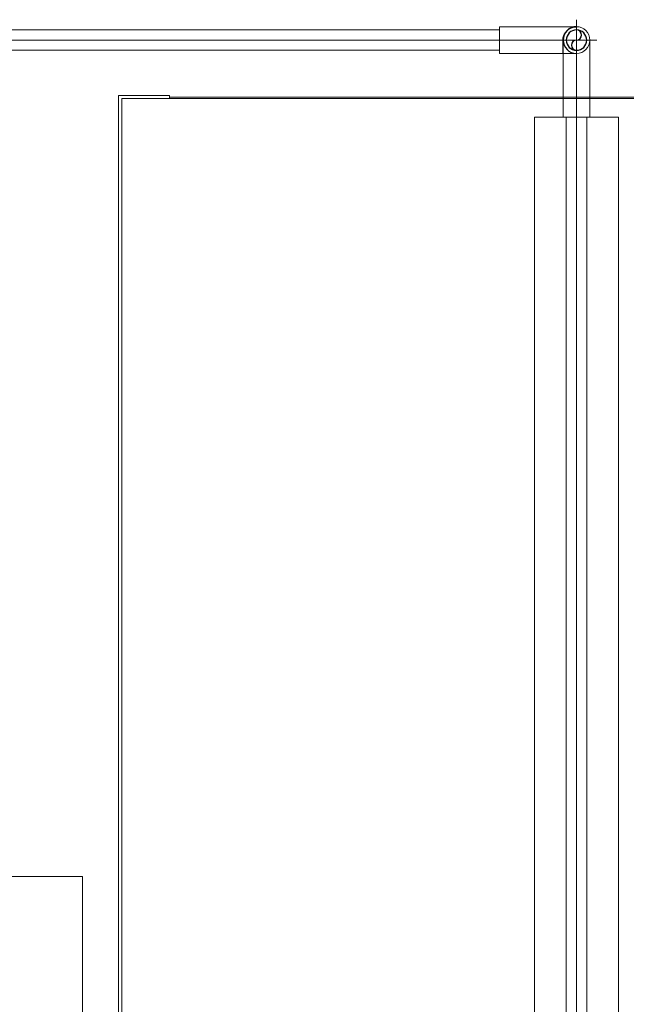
# Model space of a CAD drawing. Header units: millimetres. Extents: x -21756 to -17416, y -600 to 2500.
# Tile 14 of 23: x -20038 to -19848, y 1860 to 2168. Entities that reach past the tile are written whole.
import ezdxf

# ---------------------------------------------------------------- set-up
doc = ezdxf.new("R2010")
doc.units = ezdxf.units.MM
for name, color, linetype, lineweight in [('A-DETL-THIN', 151, 'Continuous', 25), ('I-FURN', 30, 'Continuous', 18), ('M-EQPM', 50, 'Continuous', 18), ('P-PIPE', 3, 'Continuous', 18), ('P-PIPE-CNTR', 3, 'Continuous', 18)]:
    doc.layers.add(name, color=color, linetype=linetype, lineweight=lineweight)

# ---------------------------------------------------------------- blocks, each defined once
blk = doc.blocks.new('Kitchen_Cabinets_FINSA_Pro-Oven-Larder-unit-rd4d_Blanc - Height - _2000 mm_-1376609-Elévation Sud')
at = {"layer": 'I-FURN'}
for p, q in [((-19990.65, 2144.75), (-20006.65, 2144.75)), ((-20006.65, 2144.75), (-20006.65, 144.75)), ((-19990.65, 2143.75), (-19990.65, 2144.75)), ((-19422.65, 2144.25), (-19990.65, 2144.25)), ((-19407.54, 2143.75), (-20005.54, 2143.75)), ((-20005.54, 2143.75), (-20005.54, 844.18))]:
    blk.add_line(p, q, dxfattribs=at)
blk = doc.blocks.new('Coude - tube frigo - Standard-V25-Elévation Sud')
at = {"layer": 'P-PIPE'}
for p, q in [((-19887.26, 2166.29), (-19887.26, 2162.09)), ((-19887.26, 2162.09), (-19887.26, 2157.89))]:
    blk.add_line(p, q, dxfattribs=at)
at = {"layer": 'P-PIPE', "flags": 128}
for points in [[(-19863.16, 2166.29), (-19863.18, 2166.29), (-19863.24, 2166.29), (-19863.34, 2166.29), (-19863.47, 2166.29), (-19863.64, 2166.29), (-19863.86, 2166.29), (-19864.1, 2166.29), (-19864.39, 2166.29), (-19864.71, 2166.29), (-19865.07, 2166.29), (-19865.46, 2166.29), (-19865.89, 2166.29), (-19866.35, 2166.29), (-19866.85, 2166.29), (-19867.37, 2166.29), (-19867.93, 2166.29), (-19868.52, 2166.29), (-19869.15, 2166.29), (-19869.8, 2166.29), (-19870.47, 2166.29), (-19871.18, 2166.29), (-19871.91, 2166.29), (-19872.66, 2166.29), (-19873.44, 2166.29), (-19874.24, 2166.29), (-19875.06, 2166.29), (-19875.91, 2166.29), (-19876.76, 2166.29), (-19877.64, 2166.29), (-19878.53, 2166.29), (-19879.44, 2166.29), (-19880.35, 2166.29), (-19881.28, 2166.29), (-19882.22, 2166.29), (-19883.17, 2166.29), (-19884.12, 2166.29), (-19885.08, 2166.29), (-19886.04, 2166.29), (-19887, 2166.29), (-19887.26, 2166.29)], [(-19887.26, 2157.89), (-19886.3, 2157.89), (-19885.34, 2157.89), (-19884.38, 2157.89), (-19883.42, 2157.89), (-19882.48, 2157.89), (-19881.54, 2157.89), (-19880.6, 2157.89), (-19879.68, 2157.89), (-19878.77, 2157.89), (-19877.88, 2157.89), (-19877, 2157.89), (-19876.14, 2157.89), (-19875.29, 2157.89), (-19874.46, 2157.89), (-19873.66, 2157.89), (-19872.87, 2157.89), (-19872.11, 2157.89), (-19871.37, 2157.89), (-19870.66, 2157.89), (-19869.98, 2157.89), (-19869.32, 2157.89), (-19868.69, 2157.89), (-19868.09, 2157.89), (-19867.52, 2157.89), (-19866.98, 2157.89), (-19866.48, 2157.89), (-19866.01, 2157.89), (-19865.57, 2157.89), (-19865.17, 2157.89), (-19864.8, 2157.89), (-19864.47, 2157.89), (-19864.18, 2157.89), (-19863.92, 2157.89), (-19863.7, 2157.89), (-19863.52, 2157.89), (-19863.37, 2157.89), (-19863.26, 2157.89), (-19863.2, 2157.89), (-19863.17, 2157.89), (-19863.16, 2157.89)]]:
    blk.add_lwpolyline(points, dxfattribs=at)
at = {"layer": 'P-PIPE'}
for start, end in [(0, 90), (270, 0)]:
    blk.add_arc((-19863.16, 2162.09), 4.2, start, end, dxfattribs=at)
blk = doc.blocks.new('HC_Heat Pump_GM_Saunier Duval_GeniaSet TEK_IS_kit complet_2C - HA 10-7_2 STB-985960-Elévation Sud')
at = {"layer": 'M-EQPM'}
for p, q in [((-20610.94, 1900), (-20019.94, 1900)), ((-20017.94, 1900), (-20019.94, 1900)), ((-20017.94, 1220), (-20017.94, 1900))]:
    blk.add_line(p, q, dxfattribs=at)
blk = doc.blocks.new('Coude - tube frigo - Standard-V26-Elévation Sud')
at = {"layer": 'A-DETL-THIN', "flags": 128}
for points in [[(-19867.36, 2162.09), (-19867.36, 2162.26), (-19867.35, 2162.42), (-19867.33, 2162.59), (-19867.31, 2162.76), (-19867.28, 2162.92), (-19867.24, 2163.09), (-19867.2, 2163.25), (-19867.15, 2163.41), (-19867.1, 2163.57), (-19867.03, 2163.72), (-19866.96, 2163.88), (-19866.89, 2164.03), (-19866.81, 2164.18), (-19866.72, 2164.32), (-19866.63, 2164.46), (-19866.53, 2164.6), (-19866.43, 2164.73), (-19866.32, 2164.86), (-19866.21, 2164.98), (-19866.09, 2165.1), (-19865.97, 2165.22), (-19865.84, 2165.33), (-19865.71, 2165.43), (-19865.57, 2165.53), (-19865.43, 2165.62), (-19865.29, 2165.71), (-19865.14, 2165.79), (-19864.99, 2165.87), (-19864.84, 2165.94), (-19864.69, 2166), (-19864.53, 2166.06), (-19864.37, 2166.11), (-19864.21, 2166.16), (-19864.04, 2166.2), (-19863.88, 2166.23), (-19863.71, 2166.25), (-19863.55, 2166.27), (-19863.38, 2166.28)], [(-19867.36, 2158.01), (-19867.36, 2158.27), (-19867.36, 2158.77), (-19867.36, 2159.24), (-19867.36, 2159.68), (-19867.36, 2160.08), (-19867.36, 2160.45), (-19867.36, 2160.78), (-19867.36, 2161.08), (-19867.36, 2161.33), (-19867.36, 2161.56), (-19867.36, 2161.74), (-19867.36, 2161.88), (-19867.36, 2161.99), (-19867.36, 2162.06)]]:
    blk.add_lwpolyline(points, dxfattribs=at)
at = {"layer": 'A-DETL-THIN'}
blk.add_arc((-19863.16, 2162.09), 4.2, 90, 270, dxfattribs=at)
at = {"layer": 'P-PIPE', "flags": 128}
for points in [[(-19858.96, 2161.78), (-19858.96, 2161.61), (-19858.96, 2161.4), (-19858.96, 2161.15), (-19858.96, 2160.87), (-19858.96, 2160.54), (-19858.96, 2160.19), (-19858.96, 2159.79), (-19858.96, 2159.37), (-19858.96, 2158.9), (-19858.96, 2158.41), (-19858.96, 2157.88), (-19858.96, 2157.32), (-19858.96, 2156.73), (-19858.96, 2156.11), (-19858.96, 2155.46), (-19858.96, 2154.78), (-19858.96, 2154.07), (-19858.96, 2153.34), (-19858.96, 2152.59), (-19858.96, 2151.81), (-19858.96, 2151.01), (-19858.96, 2150.19), (-19858.96, 2149.35), (-19858.96, 2148.49), (-19858.96, 2147.61), (-19858.96, 2146.72), (-19858.96, 2145.82), (-19858.96, 2144.9), (-19858.96, 2143.97), (-19858.96, 2143.03), (-19858.96, 2142.08), (-19858.96, 2141.13), (-19858.96, 2140.17), (-19858.96, 2139.21), (-19858.96, 2138.25), (-19858.96, 2137.99)], [(-19867.36, 2137.99), (-19867.36, 2138.95), (-19867.36, 2139.91), (-19867.36, 2140.87), (-19867.36, 2141.83), (-19867.36, 2142.78), (-19867.36, 2143.72), (-19867.36, 2144.65), (-19867.36, 2145.57), (-19867.36, 2146.48), (-19867.36, 2147.37), (-19867.36, 2148.25), (-19867.36, 2149.12), (-19867.36, 2149.96), (-19867.36, 2150.79), (-19867.36, 2151.6), (-19867.36, 2152.38), (-19867.36, 2153.14), (-19867.36, 2153.88), (-19867.36, 2154.59), (-19867.36, 2155.28), (-19867.36, 2155.93), (-19867.36, 2156.56), (-19867.36, 2157.16), (-19867.36, 2157.73), (-19867.36, 2158)]]:
    blk.add_lwpolyline(points, dxfattribs=at)

msp = doc.modelspace()

# ---------------------------------------------------------------- linework, layer by layer
at = {"layer": 'A-DETL-THIN'}
for centre, radius, start, end in [((-19863.16, 2162.09), 3.2, 0, 180), ((-19863.16, 2163.69), 1.6, 270, 90), ((-19863.16, 2162.09), 3.2, 180, 0), ((-19863.16, 2160.49), 1.6, 90, 270)]:
    msp.add_arc(centre, radius, start, end, dxfattribs=at)
at = {"layer": 'P-PIPE'}
for p, q in [((-19887.26, 2165.29), (-20407.19, 2165.29)), ((-20407.19, 2158.89), (-19887.26, 2158.89)), ((-19876.36, 2137.99), (-19876.36, 637.84)), ((-19849.96, 2137.99), (-19876.36, 2137.99)), ((-19866.36, 2137.99), (-19866.36, 636.62)), ((-19859.96, 635.84), (-19859.96, 2137.99)), ((-19849.96, 634.61), (-19849.96, 2137.99))]:
    msp.add_line(p, q, dxfattribs=at)
at = {"layer": 'P-PIPE-CNTR'}
for p, q in [((-19863.16, 2155.69), (-19863.16, 2168.49)), ((-20407.19, 2162.09), (-19887.26, 2162.09)), ((-19863.16, 2162.09), (-19887.26, 2162.09)), ((-19869.56, 2162.09), (-19856.76, 2162.09)), ((-19863.16, 2158.13), (-19863.16, 2137.99)), ((-19863.16, 636.23), (-19863.16, 2137.99))]:
    msp.add_line(p, q, dxfattribs=at)

# ---------------------------------------------------------------- block references
at = {"layer": 'A-DETL-THIN'}
for name in ['Coude - tube frigo - Standard-V26-Elévation Sud', 'HC_Heat Pump_GM_Saunier Duval_GeniaSet TEK_IS_kit complet_2C - HA 10-7_2 STB-985960-Elévation Sud']:
    msp.add_blockref(name, (0, 0), dxfattribs=at)
at = {"layer": 'I-FURN'}
msp.add_blockref('Kitchen_Cabinets_FINSA_Pro-Oven-Larder-unit-rd4d_Blanc - Height - _2000 mm_-1376609-Elévation Sud', (0, 0), dxfattribs=at)
at = {"layer": 'P-PIPE'}
msp.add_blockref('Coude - tube frigo - Standard-V25-Elévation Sud', (0, 0), dxfattribs=at)

doc.saveas('drawing.dxf')
